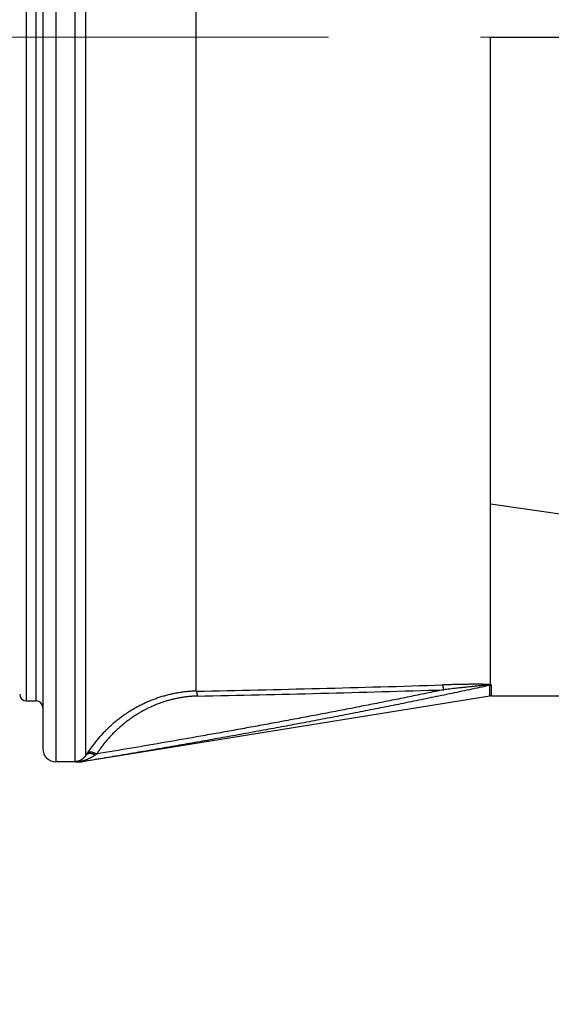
# Model space of a CAD drawing. Header units: millimetres. Extents: x 0 to 1733, y 0 to 1188.
# Tile 107 of 154: x 503 to 519, y 644 to 674. Entities that reach past the tile are written whole.
import ezdxf

# ---------------------------------------------------------------- set-up
doc = ezdxf.new("R2010")
doc.units = ezdxf.units.MM
doc.header["$LTSCALE"] = 0.727559
doc.linetypes.add('CENTER', pattern=[50.8, 31.75, -6.35, 6.35, -6.35])
doc.layers.add('NoLayerName_001', color=7, linetype='Continuous')
doc.layers.add('NoLayerName_004', color=7, linetype='Continuous')
doc.styles.get("Standard").update_dxf_attribs({"font": 'txt', "bigfont": 'extfont2'})
doc.dimstyles.get("Standard").update_dxf_attribs({"dimtxt": 2.5, "dimasz": 2.5, "dimexe": 1, "dimexo": 1, "dimtad": 1, "dimdec": 3, "dimzin": 0, "dimdsep": 46, "dimtxsty": 'Standard', "dimcen": 2.5, "dimadec": 3, "dimazin": 0, "dimtfac": 0.75, "dimtdec": 3, "dimtmove": 0, "dimatfit": 3, "dimfxl": 1, "dimarcsym": 0})

# ---------------------------------------------------------------- blocks, each defined once
blk = doc.blocks.new('_OPEN30')
at = {"color": 0, "linetype": 'ByBlock', "lineweight": -2}
for p, q in [((-1, 0.267949), (0, 0)), ((0, 0), (-1, -0.267949)), ((0, 0), (-1, 0))]:
    blk.add_line(p, q, dxfattribs=at)
blk = doc.blocks.new('*D131')
at = {"layer": 'Defpoints', "color": 0}
for p in [(577, 655.088), (486, 654.2), (577, 610)]:
    blk.add_point(p, dxfattribs=at)
at = {"layer": 'NoLayerName_001', "color": 0, "linetype": 'Continuous', "lineweight": 13}
for p, q in [((577, 651.088), (577, 606)), ((486, 650.2), (486, 606)), ((494, 610), (569, 610))]:
    blk.add_line(p, q, dxfattribs=at)
at = {"layer": 'NoLayerName_001', "color": 0, "lineweight": 13, "xscale": 8, "yscale": 8, "zscale": 8, "rotation": 180}
blk.add_blockref('_OPEN30', (486, 610), dxfattribs=at)
at = {"layer": 'NoLayerName_001', "color": 0, "lineweight": 13, "xscale": 8, "yscale": 8, "zscale": 8}
blk.add_blockref('_OPEN30', (577, 610), dxfattribs=at)
at = {"layer": 'NoLayerName_001', "color": 0, "lineweight": 13, "insert": (531.5, 620.534), "char_height": 12.8, "attachment_point": 5}
blk.add_mtext('\\W0.8594;91', dxfattribs=at)
blk = doc.blocks.new('*D151')
at = {"layer": 'Defpoints', "color": 0}
for p in [(466.5, 757.5), (720, 730), (720, 580)]:
    blk.add_point(p, dxfattribs=at)
at = {"layer": 'NoLayerName_001', "color": 0, "linetype": 'Continuous', "lineweight": 13}
for p, q in [((466.5, 753.5), (466.5, 576)), ((720, 726), (720, 576)), ((474.5, 580), (712, 580))]:
    blk.add_line(p, q, dxfattribs=at)
at = {"layer": 'NoLayerName_001', "color": 0, "lineweight": 13, "xscale": 8, "yscale": 8, "zscale": 8, "rotation": 180}
blk.add_blockref('_OPEN30', (466.5, 580), dxfattribs=at)
at = {"layer": 'NoLayerName_001', "color": 0, "lineweight": 13, "xscale": 8, "yscale": 8, "zscale": 8}
blk.add_blockref('_OPEN30', (720, 580), dxfattribs=at)
at = {"layer": 'NoLayerName_001', "color": 0, "lineweight": 13, "insert": (593.25, 591.584), "char_height": 12.8, "attachment_point": 5}
blk.add_mtext('\\W0.8594;２５４', dxfattribs=at)

msp = doc.modelspace()

# ---------------------------------------------------------------- linework, layer by layer
at = {"layer": 'NoLayerName_001', "color": 4, "linetype": 'CENTER', "lineweight": 13}
msp.add_line((586, 673), (476, 673), dxfattribs=at)
at = {"layer": 'NoLayerName_004', "color": 6, "linetype": 'Continuous', "lineweight": 25}
for p, q in [((503.8, 695), (503.8, 651)), ((504.37628383, 695), (504.37628383, 651.00501661)), ((504.71153999, 651.20096458), (504.71153999, 694.81818182)), ((503.4, 694.6), (503.4, 651.4)), ((502.9, 693.15), (502.9, 652.85)), ((503.2, 652.85), (503.2, 693.15)), ((508.06463027, 653.14522328), (508.06410162, 693)), ((517, 673), (526.85953729, 673)), ((517, 653.33652945), (517, 673)), ((523.91651705, 657.8156855), (517, 658.82246495)), ((516.97626646, 652.99617201), (516.97441046, 653.32086733)), ((517.02424879, 653.03620433), (517.02591879, 653.32461923)), ((516.97606023, 652.99613875), (504.6, 651)), ((517.02403808, 652.9999876), (517.02424879, 653.03620433)), ((517.02403815, 653), (575.40434731, 653)), ((502.9, 652.85), (503.2, 652.85)), ((504.6, 651), (503.8, 651)), ((504.6, 651), (504.60000075, 651.00227746))]:
    msp.add_line(p, q, dxfattribs=at)
for centre, radius, start, end in [((495.67526408, 1292.0333479), 639.00824109, 271.1109447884, 271.7814187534), ((517.02184292, 653.02161097), 0.30300121, 89.22934509, 99.006603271), ((502.9, 653.05), 0.2, 180, 270), ((495.71426051, 1282.45798117), 629.58379637, 271.127559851, 271.8081251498), ((517.02403815, 652.69999231), 0.30000053, 90, 99.162351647), ((503.2, 652.65), 0.2, 0.000000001, 90), ((503.8, 651.4), 0.4, 180, 270), ((507.91045336, 649.18342385), 3.78199912, 146.79173162, 147.760548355), ((508.88094667, 646.02365972), 6.47811696, 126.426525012, 126.852040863), ((504.22556341, 652.42615063), 1.44891942, 280.924629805, 291.658690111), ((504.26927393, 652.31143537), 1.32617176, 291.732751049, 292.312548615)]:
    msp.add_arc(centre, radius, start, end, dxfattribs=at)
for points, knots in [([(516.97441046, 653.32086733), (516.76919323, 653.27704138), (516.35885967, 653.18890804), (515.74274327, 653.05959436), (515.12627826, 652.93193425), (514.50941456, 652.80618572), (513.89218758, 652.68220742), (513.27460985, 652.55996502), (512.65670002, 652.43939549), (512.0384751, 652.32044351), (511.41995252, 652.2030517), (510.80114938, 652.08716313), (510.1820814, 651.97272074), (509.56275852, 651.85969026), (508.94318953, 651.74803677), (508.32338293, 651.6377257), (507.70334739, 651.52872131), (507.08309089, 651.42099217), (506.46262404, 651.31449086), (505.84194761, 651.20922945), (505.2210991, 651.10499816), (504.80701803, 651.03660929), (504.60000075, 651.00227761)], [0, 0, 0, 0, 0.6295342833, 1.2590728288, 1.8886165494, 2.5181658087, 3.1477204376, 3.7772797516, 4.4068425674, 5.0364072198, 5.6659715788, 6.2955330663, 6.925089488, 7.5546414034, 8.1841898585, 8.8137356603, 9.4432793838, 10.0728213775, 10.7023617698, 11.3319004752, 11.9614372, 12.590971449, 12.590971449, 12.590971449, 12.590971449]), ([(517, 653.33652945), (516.98934833, 653.33837663), (516.96811215, 653.34283988), (516.93561417, 653.34495276), (516.90316521, 653.34688619), (516.87072538, 653.34868947), (516.83831572, 653.35026282), (516.80589478, 653.3514992), (516.77345186, 653.35242854), (516.74098919, 653.35310452), (516.70851379, 653.35357436), (516.67603261, 653.3538865), (516.64355196, 653.35409068), (516.61107554, 653.35423006), (516.57860415, 653.35430161), (516.54613661, 653.35430658), (516.51367143, 653.35424507), (516.48120713, 653.3541176), (516.44874251, 653.35392409), (516.40545437, 653.35358105), (516.35134301, 653.35300695), (516.2864106, 653.35212558), (516.22148021, 653.351095), (516.156553, 653.3499293), (516.08080844, 653.34842307), (515.99424772, 653.34651027), (515.89687211, 653.34413779), (515.78868207, 653.34128782), (515.66967849, 653.33793628), (515.58313764, 653.3352537), (515.53986631, 653.33394305)], [0, 0, 0, 0, 0.0324319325, 0.0649747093, 0.0975260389, 0.1299976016, 0.1624316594, 0.1948714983, 0.2273284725, 0.2597993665, 0.2922797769, 0.3247643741, 0.3572471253, 0.3897235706, 0.4221944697, 0.4546614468, 0.4871261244, 0.5195901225, 0.5520550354, 0.5845216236, 0.6494585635, 0.714397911, 0.7793366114, 0.8442741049, 0.9092108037, 1.0066151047, 1.1040193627, 1.2014241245, 1.3312976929, 1.4611712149, 1.4611712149, 1.4611712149, 1.4611712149]), ([(515.57920284, 653.18765714), (515.57894239, 653.18967708), (515.57842719, 653.19371934), (515.57761859, 653.19978007), (515.57678337, 653.20584084), (515.57591428, 653.21189933), (515.57500854, 653.21795385), (515.57406221, 653.22400252), (515.57307163, 653.23004351), (515.57203309, 653.236075), (515.57094288, 653.24209514), (515.56979729, 653.2481021), (515.5685926, 653.25409404), (515.56732511, 653.26006914), (515.56599111, 653.26602554), (515.56458689, 653.27196143), (515.56310872, 653.27787497), (515.56155288, 653.28376458), (515.55991495, 653.28963004), (515.55817112, 653.29546759), (515.55629688, 653.30127411), (515.55427009, 653.30704812), (515.55205948, 653.31278192), (515.54967624, 653.31847173), (515.54697928, 653.32400784), (515.54388441, 653.32933361), (515.54114646, 653.33236775), (515.53986631, 653.33394287)], [0, 0, 0, 0, 0.00611000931, 0.01222482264, 0.01834322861, 0.02446407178, 0.03058626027, 0.0367087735, 0.04283067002, 0.04895109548, 0.05506929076, 0.06118460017, 0.06729647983, 0.07340450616, 0.07950838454, 0.08560795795, 0.09170321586, 0.09779430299, 0.10388233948, 0.10997210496, 0.11607035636, 0.1221853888, 0.12832727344, 0.1345051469, 0.14068160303, 0.14680665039, 0.15289581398, 0.15289581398, 0.15289581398, 0.15289581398]), ([(516.96062662, 653.32667357), (516.95035238, 653.32692226), (516.92977698, 653.32801824), (516.87836265, 653.32476983), (516.82706997, 653.32091378), (516.77576348, 653.31705763), (516.74502199, 653.31449948), (516.71428345, 653.31179073), (516.68355012, 653.30894678), (516.64258005, 653.30502127), (516.59138586, 653.29995846), (516.52996773, 653.29379757), (516.46856883, 653.28751221), (516.40718492, 653.28109228), (516.33558375, 653.27345053), (516.24354336, 653.26343868), (516.12084841, 653.24986114), (515.95729488, 653.23141307), (515.77333688, 653.21031169), (515.6405108, 653.19479073), (515.57920284, 653.18765714)], [0, 0, 0, 0, 0.0308317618, 0.0617308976, 0.1543886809, 0.1852259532, 0.2160742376, 0.2469326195, 0.2777982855, 0.3086680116, 0.3704055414, 0.4321298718, 0.4938470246, 0.5555647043, 0.6172858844, 0.7098703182, 0.8333144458, 0.9876173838, 1.2036420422, 1.3888067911, 1.3888067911, 1.3888067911, 1.3888067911]), ([(516.97441013, 653.3208669), (516.97468353, 653.32127986), (516.9755299, 653.32206277), (516.9752003, 653.32398783), (516.97359876, 653.32466902), (516.97206134, 653.3251186), (516.97040243, 653.32544209), (516.96882919, 653.32573396), (516.96736228, 653.32596593), (516.96576063, 653.32618341), (516.96398293, 653.32637857), (516.96220372, 653.3265382), (516.96108502, 653.32663395), (516.96062662, 653.32667357)], [0, 0, 0, 0, 0.001485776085, 0.003272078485, 0.004700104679, 0.006411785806, 0.008150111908, 0.009745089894, 0.01121792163, 0.012603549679, 0.014594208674, 0.016582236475, 0.017962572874, 0.017962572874, 0.017962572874, 0.017962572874]), ([(516.96246574, 653.32670837), (516.96327674, 653.32700251), (516.96489656, 653.32759848), (516.96734308, 653.32844763), (516.96980009, 653.32926988), (516.97226874, 653.33005997), (516.97474797, 653.33081876), (516.97723733, 653.3315455), (516.97973619, 653.33223983), (516.98224397, 653.33290132), (516.98476008, 653.33352953), (516.98728393, 653.33412407), (516.98981494, 653.3346844), (516.99235245, 653.33521051), (516.99489614, 653.33570044), (516.99744448, 653.33615944), (516.99914884, 653.33643053), (517.00000006, 653.33657039)], [0, 0, 0, 0, 0.002588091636, 0.005177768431, 0.007768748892, 0.010360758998, 0.012953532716, 0.015546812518, 0.018140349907, 0.020733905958, 0.023327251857, 0.025920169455, 0.028512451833, 0.031103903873, 0.033694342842, 0.036283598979, 0.038871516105, 0.038871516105, 0.038871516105, 0.038871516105]), ([(517.02591879, 653.32461923), (517.02576702, 653.32507682), (517.02554404, 653.32602495), (517.02472004, 653.32725689), (517.02370026, 653.32835166), (517.02248779, 653.32931832), (517.02115453, 653.33018244), (517.01975033, 653.33095945), (517.0183256, 653.33167266), (517.01690453, 653.33233071), (517.01549098, 653.33293229), (517.0140839, 653.3334833), (517.01268154, 653.33398877), (517.01128224, 653.33445397), (517.00988432, 653.33488413), (517.0084861, 653.33528449), (517.00708589, 653.33566029), (517.00568198, 653.33601674), (517.0042727, 653.33635913), (517.00237853, 653.33680499), (517.00095288, 653.33713275), (517, 653.33735356)], [0, 0, 0, 0, 0.001446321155, 0.002889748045, 0.004379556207, 0.005929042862, 0.00752599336, 0.009142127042, 0.010740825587, 0.012305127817, 0.013839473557, 0.015348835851, 0.016837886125, 0.018310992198, 0.019772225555, 0.021225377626, 0.022673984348, 0.024121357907, 0.02557062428, 0.027024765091, 0.029959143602, 0.029959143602, 0.029959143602, 0.029959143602]), ([(508.0646301, 653.14522608), (508.02060274, 653.14363898), (507.93244521, 653.14160398), (507.80045979, 653.1316966), (507.66874431, 653.11775615), (507.53750504, 653.09909223), (507.4069198, 653.07595745), (507.27717407, 653.04835122), (507.14845116, 653.01634135), (507.02093032, 652.97997354), (506.89477214, 652.93930149), (506.77010064, 652.89442582), (506.64702535, 652.8454381), (506.52565358, 652.79243055), (506.40609272, 652.73549504), (506.28845015, 652.67472342), (506.17283302, 652.6102076), (506.05934617, 652.54203707), (505.94808786, 652.47030157), (505.83914957, 652.39509078), (505.73262087, 652.31649246), (505.62859117, 652.23459447), (505.52714996, 652.14948455), (505.4283866, 652.06125059), (505.33239228, 651.96998123), (505.23926094, 651.87577212), (505.14907573, 651.77873787), (505.06193772, 651.67898573), (504.97789912, 651.57665657), (504.89719475, 651.47176893), (504.8193788, 651.36479695), (504.77079989, 651.29124354), (504.74611035, 651.25476415)], [0, 0, 0, 0, 0.1321678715, 0.2644855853, 0.3969289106, 0.5294693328, 0.6620748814, 0.7947109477, 0.9273410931, 1.0599279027, 1.1924497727, 1.3249218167, 1.4573600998, 1.5897760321, 1.7221768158, 1.8545658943, 1.9869434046, 2.1193071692, 2.2516616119, 2.3840162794, 2.5163787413, 2.6487547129, 2.7811484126, 2.9135629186, 3.0460005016, 3.1784572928, 3.310915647, 3.4433549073, 3.5757536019, 3.7080899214, 3.8403421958, 3.9724893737, 3.9724893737, 3.9724893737, 3.9724893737]), ([(515.57920287, 653.18765714), (515.40414258, 653.15157528), (515.05408817, 653.07908776), (514.528607, 652.97229878), (514.00290053, 652.86661968), (513.47693588, 652.7622218), (512.95073564, 652.65900747), (512.42430729, 652.5569512), (511.89765876, 652.45602496), (511.37079679, 652.35620577), (510.84372831, 652.25746927), (510.31646025, 652.15979141), (509.78899947, 652.06314832), (509.26135302, 651.96751508), (508.73352725, 651.87287086), (508.02953316, 651.74794904), (507.14911498, 651.59423274), (506.09207733, 651.41292186), (505.38684198, 651.2952945), (505.03429626, 651.23607568)], [0, 0, 0, 0, 0.5362201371, 1.0724412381, 1.6086640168, 2.1448888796, 2.6811159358, 3.2173451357, 3.753576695, 4.2898107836, 4.8260474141, 5.3622864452, 5.8985275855, 6.4347703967, 6.9710142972, 7.5072585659, 8.5797442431, 9.6522194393, 10.7246737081, 10.7246737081, 10.7246737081, 10.7246737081]), ([(508.10343815, 652.99609597), (508.06266007, 652.99454074), (507.98100499, 652.99249338), (507.85876939, 652.98302433), (507.73679298, 652.96979491), (507.61527012, 652.95216374), (507.49436682, 652.93036992), (507.37425674, 652.90441615), (507.25511142, 652.8743688), (507.13709884, 652.8402746), (507.02037007, 652.80218401), (506.90503994, 652.76019389), (506.79120767, 652.71439371), (506.67896995, 652.66487292), (506.56842352, 652.61172074), (506.45966511, 652.5550264), (506.35279132, 652.49487907), (506.24789643, 652.43136618), (506.14506966, 652.36457268), (506.04439462, 652.29458172), (505.94595251, 652.22147482), (505.84982442, 652.14533342), (505.75609145, 652.06623895), (505.66483465, 651.98427289), (505.57613643, 651.89951741), (505.49008224, 651.81206027), (505.40674757, 651.7220065), (505.32622426, 651.62945475), (505.24855922, 651.53453448), (505.17396758, 651.43726282), (505.10203753, 651.33807544), (505.0571225, 651.26989361), (505.03429626, 651.23607568)], [0, 0, 0, 0, 0.1224231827, 0.2449881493, 0.3676725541, 0.4904497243, 0.6132894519, 0.7361587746, 0.8590227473, 0.9818452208, 1.1046032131, 1.2273110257, 1.349985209, 1.472637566, 1.5952755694, 1.7179027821, 1.8405192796, 1.9631224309, 2.0857152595, 2.2083067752, 2.3309042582, 2.4535132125, 2.57613769, 2.6987806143, 2.821444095, 2.944125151, 3.0668080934, 3.1894741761, 3.3121038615, 3.4346772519, 3.5571745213, 3.6795763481, 3.6795763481, 3.6795763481, 3.6795763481]), ([(508.10343815, 652.99609597), (508.10320333, 652.99816261), (508.10273894, 653.00229941), (508.10200846, 653.00850439), (508.10125168, 653.01471288), (508.10046115, 653.02092184), (508.09963363, 653.02712872), (508.09876472, 653.03333083), (508.09785036, 653.0395255), (508.09688639, 653.04571007), (508.09586867, 653.05188189), (508.09479305, 653.0580383), (508.09365539, 653.06417662), (508.09245155, 653.0702942), (508.0911774, 653.07638838), (508.08982874, 653.08245648), (508.08840162, 653.0884959), (508.0868911, 653.09450389), (508.08529513, 653.10048137), (508.08359244, 653.10643005), (508.0817439, 653.11235153), (508.07971563, 653.11825239), (508.07746374, 653.12413232), (508.07498858, 653.12999334), (508.07218983, 653.13568774), (508.06885456, 653.14111579), (508.06558965, 653.14375914), (508.06410162, 653.14518528)], [0, 0, 0, 0, 0.00623982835, 0.01248831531, 0.01874340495, 0.02500310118, 0.0312654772, 0.0375286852, 0.04379096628, 0.05005066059, 0.05630621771, 0.06255620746, 0.06879933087, 0.07503443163, 0.08126050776, 0.08747672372, 0.0936824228, 0.09987713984, 0.10606098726, 0.11224231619, 0.11843840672, 0.12466914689, 0.13095716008, 0.13732782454, 0.14373679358, 0.15002693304, 0.15621018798, 0.15621018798, 0.15621018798, 0.15621018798]), ([(504.71153999, 651.20096458), (504.71022038, 651.19885379), (504.70760698, 651.19461588), (504.70353173, 651.18835662), (504.69936387, 651.18215762), (504.69508659, 651.17603037), (504.69070432, 651.16997321), (504.68621601, 651.1639884), (504.68162296, 651.15807761), (504.67692671, 651.15224322), (504.67212902, 651.14648783), (504.66723165, 651.14081405), (504.66223637, 651.13522451), (504.65714494, 651.12972182), (504.65195913, 651.12430858), (504.64668069, 651.11898744), (504.64131145, 651.11376092), (504.63585291, 651.10863197), (504.6303078, 651.103602), (504.62467428, 651.09867811), (504.61896761, 651.0938462), (504.61508046, 651.09072828), (504.6131481, 651.08915713)], [0, 0, 0, 0, 0.00746804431, 0.01493603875, 0.02240522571, 0.02987688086, 0.03735231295, 0.04483277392, 0.05231826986, 0.05980787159, 0.06730063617, 0.0747956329, 0.08229194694, 0.08978868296, 0.09728496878, 0.10477995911, 0.11227283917, 0.11976282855, 0.12724918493, 0.13473120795, 0.14220824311, 0.14967968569, 0.14967968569, 0.14967968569, 0.14967968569]), ([(504.99569203, 651.20736532), (504.99203398, 651.20905173), (504.98474811, 651.21249154), (504.97363658, 651.21724986), (504.96242208, 651.22176496), (504.95108868, 651.22599176), (504.93964589, 651.22993968), (504.92809643, 651.23360371), (504.91644467, 651.23698213), (504.90469685, 651.240074), (504.89286182, 651.24286888), (504.88094298, 651.24530658), (504.86895048, 651.24733036), (504.85689466, 651.24888188), (504.84478599, 651.24990297), (504.83263494, 651.25033519), (504.82045211, 651.25011992), (504.80824831, 651.24919844), (504.79603492, 651.2475116), (504.78384477, 651.24500597), (504.77176394, 651.2416444), (504.75993876, 651.23738255), (504.74855963, 651.23217768), (504.73779937, 651.22600194), (504.72790853, 651.21876527), (504.7188602, 651.21059247), (504.71407901, 651.20407881), (504.71154075, 651.2009641)], [0, 0, 0, 0, 0.01208419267, 0.02416858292, 0.03625607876, 0.04834960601, 0.0604521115, 0.07256656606, 0.08469596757, 0.09684332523, 0.10900650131, 0.12117309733, 0.13333366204, 0.14548446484, 0.15762836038, 0.1697756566, 0.18194494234, 0.19416381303, 0.20646941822, 0.21890785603, 0.2314709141, 0.24405749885, 0.25657700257, 0.26896682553, 0.28120168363, 0.29330462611, 0.30535858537, 0.30535858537, 0.30535858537, 0.30535858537]), ([(505.0342953, 651.23607215), (505.03070597, 651.23797096), (505.02355062, 651.24183208), (505.01262385, 651.2472705), (505.00158317, 651.25250197), (504.99042599, 651.2574821), (504.97917591, 651.26221557), (504.96784946, 651.26669382), (504.95646517, 651.2709121), (504.94503888, 651.27486426), (504.93357473, 651.2785525), (504.9220415, 651.28192709), (504.91039337, 651.28493695), (504.89858154, 651.28753368), (504.88655729, 651.28966822), (504.87427217, 651.29129201), (504.86168446, 651.29235441), (504.84880911, 651.29281027), (504.83573749, 651.29258694), (504.82263405, 651.29159141), (504.80968643, 651.28973122), (504.79707938, 651.28691339), (504.78500331, 651.28303703), (504.77362468, 651.27801678), (504.76320049, 651.27168924), (504.7536786, 651.26414964), (504.74874377, 651.25778966), (504.74609706, 651.2547731)], [0, 0, 0, 0, 0.01218192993, 0.02438974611, 0.03661079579, 0.04883222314, 0.06104101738, 0.07322405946, 0.08536816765, 0.09746014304, 0.10949273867, 0.12149334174, 0.13350538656, 0.1455779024, 0.15776599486, 0.17013106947, 0.18274075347, 0.19564886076, 0.20876510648, 0.22194138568, 0.23504667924, 0.24797392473, 0.26064887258, 0.27304186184, 0.28518251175, 0.29717577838, 0.30921498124, 0.30921498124, 0.30921498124, 0.30921498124]), ([(504.99569186, 651.20736442), (504.99226896, 651.20484732), (504.98545391, 651.19977028), (504.97504455, 651.1924101), (504.96453264, 651.18519543), (504.95390484, 651.17814858), (504.94317392, 651.17125642), (504.93234541, 651.164515), (504.92142404, 651.15792139), (504.91041365, 651.1514733), (504.89931821, 651.14516821), (504.88814164, 651.13900365), (504.87688785, 651.13297714), (504.86556078, 651.1270862), (504.85416434, 651.12132833), (504.84270246, 651.11570109), (504.83117908, 651.11020189), (504.81959801, 651.1048286), (504.80796367, 651.09957748), (504.79627805, 651.09445074), (504.78455234, 651.08942836), (504.77669076, 651.08619076), (504.77276669, 651.08455862)], [0, 0, 0, 0, 0.01274629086, 0.02549363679, 0.03824278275, 0.05099404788, 0.06374734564, 0.07650237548, 0.08925934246, 0.1020185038, 0.11477994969, 0.12754360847, 0.14030925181, 0.15307649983, 0.16584482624, 0.17861356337, 0.19138190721, 0.20414892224, 0.21691354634, 0.22967459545, 0.24243076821, 0.25518065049, 0.25518065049, 0.25518065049, 0.25518065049]), ([(504.6131481, 651.08915713), (504.60978559, 651.08655663), (504.6031159, 651.08127754), (504.59276064, 651.07381349), (504.58219834, 651.06663374), (504.57139791, 651.05980028), (504.56037626, 651.05331371), (504.54913742, 651.04719107), (504.53768886, 651.04144507), (504.52603745, 651.0360894), (504.51419181, 651.03113941), (504.50216779, 651.02660084), (504.48998402, 651.02247805), (504.47765956, 651.01877633), (504.46521354, 651.01550076), (504.45266507, 651.01265661), (504.44003325, 651.01024864), (504.4273372, 651.00828346), (504.41459604, 651.00676092), (504.40182878, 651.005706), (504.38905491, 651.00505011), (504.38053712, 651.00506538), (504.37628383, 651.00501661)], [0, 0, 0, 0, 0.01275231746, 0.02551414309, 0.03828434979, 0.05106246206, 0.06384870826, 0.07664407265, 0.08945034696, 0.10227018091, 0.11510642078, 0.12795730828, 0.14081863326, 0.15368597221, 0.16655478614, 0.17942050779, 0.19227862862, 0.20512478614, 0.217954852, 0.23076502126, 0.24355190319, 0.25631261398, 0.25631261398, 0.25631261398, 0.25631261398]), ([(504.37628383, 651.00501661), (504.37834796, 651.00496575), (504.38247614, 651.00486102), (504.39073308, 651.00467563), (504.4010548, 651.00446905), (504.41344155, 651.00425789), (504.4258288, 651.00407841), (504.43821647, 651.00392775), (504.45266914, 651.00378148), (504.47125156, 651.00363505), (504.4877695, 651.00354341), (504.49809326, 651.00349866), (504.50015799, 651.00348946)], [0, 0, 0, 0, 0.00619425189, 0.01238851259, 0.02477704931, 0.03716557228, 0.04955410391, 0.06194267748, 0.07433130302, 0.09291430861, 0.11769159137, 0.12388585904, 0.12388585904, 0.12388585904, 0.12388585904]), ([(504.50015799, 651.00348946), (504.51181161, 651.00343186), (504.52680775, 651.0033299), (504.54347215, 651.00329623), (504.5493148, 651.00326446), (504.55264512, 651.00323785), (504.55513583, 651.00321275), (504.55762051, 651.00318169), (504.56009822, 651.0031438), (504.56338988, 651.00308327), (504.56668037, 651.00300458), (504.5699804, 651.00294335), (504.57248187, 651.00291528), (504.57501637, 651.0029131), (504.57758639, 651.00294943), (504.5801733, 651.00301594), (504.5827387, 651.00306201), (504.58522949, 651.00303806), (504.58759896, 651.00291544), (504.58984678, 651.00257654), (504.59212786, 651.00219737), (504.59479995, 651.0020119), (504.59743708, 651.00302043), (504.59924855, 651.00241645), (504.60000075, 651.00227746)], [0, 0, 0, 0, 0.034961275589, 0.044989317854, 0.049993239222, 0.052489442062, 0.054980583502, 0.057465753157, 0.059944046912, 0.062414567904, 0.067342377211, 0.069818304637, 0.072316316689, 0.074847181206, 0.077421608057, 0.080026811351, 0.08261060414, 0.085118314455, 0.08749940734, 0.089720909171, 0.091929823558, 0.094448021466, 0.0976797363, 0.099974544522, 0.099974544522, 0.099974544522, 0.099974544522])]:
    msp.add_open_spline(points, degree=3, knots=knots, dxfattribs=at)

# ---------------------------------------------------------------- dimensions: what is measured, and where the dimension line sits
at = {"layer": 'NoLayerName_001', "color": 3, "linetype": 'Continuous', "lineweight": 13}
for base, p1, p2, text, picture, middle in [((720, 580), (466.5, 757.50000156), (720, 730), '\\W0.8594;２５４', '*D151', (593.25, 580)), ((577, 610), (486, 654.2), (577, 655.0882454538), '\\W0.8594;<>', '*D131', (531.5, 610))]:
    dim = msp.add_linear_dim(base=base, p1=p1, p2=p2, text=text, dimstyle='Standard', override={"dimtxt": 12.8, "dimasz": 8, "dimexe": 4, "dimexo": 4, "dimgap": 4, "dimdec": 8, "dimzin": 8, "dimblk": 'OPEN30', "dimclrd": 0, "dimclre": 0, "dimclrt": 0, "dimtp": 0, "dimtm": 0, "dimlwd": 13, "dimlwe": 13}, dxfattribs=at)
    dim.commit()
    dim.dimension.update_dxf_attribs({"geometry": picture, "text_midpoint": middle, "dimtype": 160})

doc.saveas('drawing.dxf')
